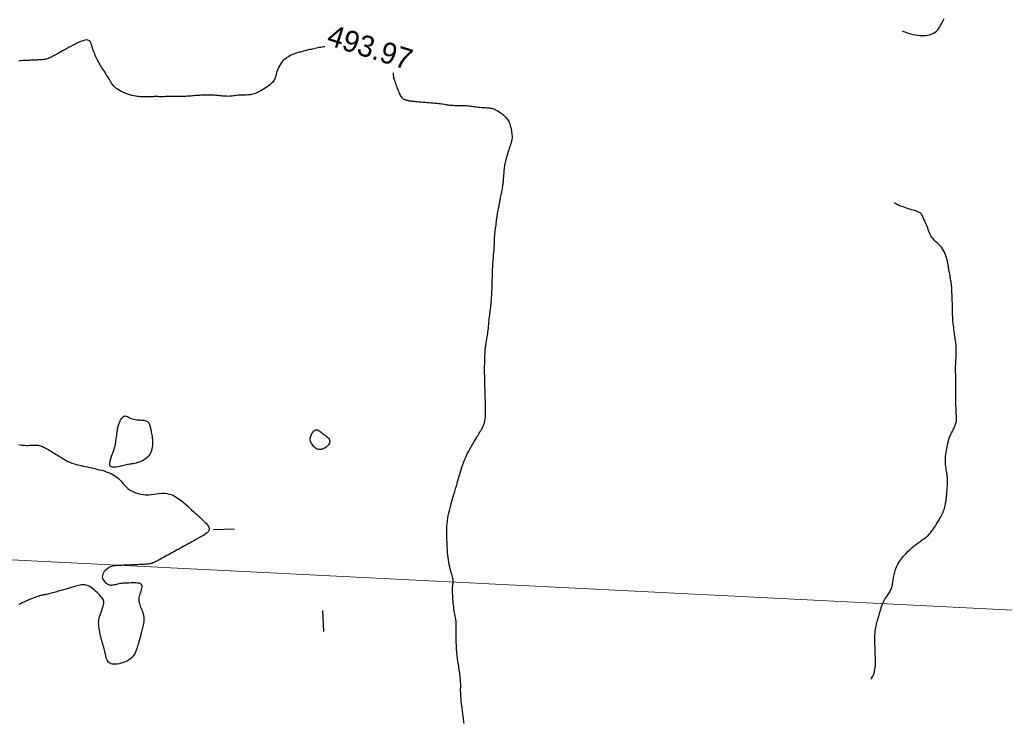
# Model space of a CAD drawing. Header units: millimetres. Extents: x 32690613 to 32693367, y 5343692 to 5344708.
# Tile 70 of 256: x 32692318 to 32692365, y 5343957 to 5343990. Entities that reach past the tile are written whole.
import ezdxf
from ezdxf.enums import TextEntityAlignment as Align

# ---------------------------------------------------------------- set-up
doc = ezdxf.new("R2010")
doc.units = ezdxf.units.MM
doc.header["$LTSCALE"] = 20
doc.layers.get('0').update_dxf_attribs({"lineweight": 18})
doc.layers.get('Defpoints').update_dxf_attribs({"color": 11, "lineweight": 18})
doc.layers.add('02-DGM_HL_494.00', color=122, linetype='Continuous')

# ---------------------------------------------------------------- blocks, each defined once
blk = doc.blocks.new('A$C78070446')
blk.add_line((4469459.192, 5342510.292), (4470208.776, 5342443.041))

msp = doc.modelspace()

# ---------------------------------------------------------------- linework, layer by layer
at = {"layer": '02-DGM_HL_494.00', "elevation": 494, "flags": 128}
for points in [[(32692359.867, 5343989.672), (32692359.881, 5343989.666), (32692359.917, 5343989.65), (32692359.975, 5343989.627), (32692360.05, 5343989.599), (32692360.139, 5343989.569), (32692360.24, 5343989.538), (32692360.349, 5343989.508), (32692360.464, 5343989.484), (32692360.581, 5343989.465), (32692360.698, 5343989.454), (32692360.815, 5343989.45), (32692360.928, 5343989.454), (32692361.038, 5343989.467), (32692361.141, 5343989.488), (32692361.237, 5343989.518), (32692361.324, 5343989.558), (32692361.401, 5343989.608), (32692361.467, 5343989.666), (32692361.526, 5343989.729), (32692361.578, 5343989.798), (32692361.623, 5343989.868), (32692361.664, 5343989.939), (32692361.702, 5343990.009), (32692361.738, 5343990.075), (32692361.772, 5343990.136), (32692361.806, 5343990.194), (32692361.838, 5343990.25)], [(32692332.58, 5343988.917), (32692332.525, 5343988.911), (32692332.456, 5343988.903), (32692332.388, 5343988.893), (32692332.322, 5343988.882), (32692332.257, 5343988.87), (32692332.193, 5343988.857), (32692332.129, 5343988.843), (32692332.067, 5343988.829), (32692332.004, 5343988.814), (32692331.942, 5343988.8), (32692331.881, 5343988.785), (32692331.819, 5343988.77), (32692331.758, 5343988.755), (32692331.698, 5343988.741), (32692331.639, 5343988.726), (32692331.582, 5343988.713), (32692331.527, 5343988.699), (32692331.474, 5343988.687), (32692331.424, 5343988.674), (32692331.375, 5343988.662), (32692331.327, 5343988.649), (32692331.278, 5343988.635), (32692331.229, 5343988.619), (32692331.177, 5343988.601), (32692331.122, 5343988.579), (32692331.063, 5343988.554), (32692330.999, 5343988.524), (32692330.931, 5343988.49), (32692330.862, 5343988.451), (32692330.792, 5343988.407), (32692330.723, 5343988.357), (32692330.656, 5343988.302), (32692330.593, 5343988.241), (32692330.535, 5343988.175), (32692330.484, 5343988.102), (32692330.439, 5343988.025), (32692330.399, 5343987.945), (32692330.365, 5343987.864), (32692330.335, 5343987.784), (32692330.309, 5343987.706), (32692330.287, 5343987.633), (32692330.267, 5343987.566), (32692330.25, 5343987.507), (32692330.233, 5343987.454), (32692330.216, 5343987.406), (32692330.197, 5343987.363), (32692330.174, 5343987.321), (32692330.147, 5343987.282), (32692330.114, 5343987.242), (32692330.073, 5343987.2), (32692330.023, 5343987.157), (32692329.967, 5343987.111), (32692329.904, 5343987.064), (32692329.837, 5343987.018), (32692329.767, 5343986.971), (32692329.696, 5343986.926), (32692329.625, 5343986.883), (32692329.557, 5343986.843), (32692329.491, 5343986.806), (32692329.429, 5343986.774), (32692329.368, 5343986.745), (32692329.309, 5343986.719), (32692329.251, 5343986.698), (32692329.192, 5343986.68), (32692329.133, 5343986.665), (32692329.072, 5343986.655), (32692329.008, 5343986.648), (32692328.943, 5343986.644), (32692328.877, 5343986.642), (32692328.811, 5343986.641), (32692328.744, 5343986.641), (32692328.679, 5343986.641), (32692328.615, 5343986.64), (32692328.553, 5343986.637), (32692328.494, 5343986.632), (32692328.436, 5343986.624), (32692328.38, 5343986.616), (32692328.325, 5343986.607), (32692328.269, 5343986.599), (32692328.212, 5343986.591), (32692328.154, 5343986.585), (32692328.093, 5343986.581), (32692328.029, 5343986.58), (32692327.962, 5343986.581), (32692327.894, 5343986.585), (32692327.824, 5343986.59), (32692327.754, 5343986.596), (32692327.684, 5343986.603), (32692327.615, 5343986.61), (32692327.547, 5343986.616), (32692327.482, 5343986.622), (32692327.418, 5343986.626), (32692327.356, 5343986.63), (32692327.294, 5343986.634), (32692327.233, 5343986.636), (32692327.172, 5343986.638), (32692327.111, 5343986.639), (32692327.049, 5343986.639), (32692326.986, 5343986.638), (32692326.922, 5343986.637), (32692326.857, 5343986.636), (32692326.792, 5343986.634), (32692326.726, 5343986.631), (32692326.66, 5343986.627), (32692326.595, 5343986.623), (32692326.53, 5343986.619), (32692326.465, 5343986.613), (32692326.402, 5343986.608), (32692326.338, 5343986.602), (32692326.275, 5343986.596), (32692326.212, 5343986.591), (32692326.15, 5343986.586), (32692326.087, 5343986.582), (32692326.025, 5343986.579), (32692325.962, 5343986.577), (32692325.9, 5343986.575), (32692325.837, 5343986.575), (32692325.774, 5343986.574), (32692325.711, 5343986.575), (32692325.647, 5343986.575), (32692325.583, 5343986.575), (32692325.519, 5343986.575), (32692325.454, 5343986.574), (32692325.389, 5343986.573), (32692325.324, 5343986.572), (32692325.258, 5343986.57), (32692325.194, 5343986.569), (32692325.129, 5343986.567), (32692325.065, 5343986.566), (32692325.002, 5343986.565), (32692324.94, 5343986.565), (32692324.879, 5343986.565), (32692324.819, 5343986.565), (32692324.76, 5343986.565), (32692324.701, 5343986.566), (32692324.643, 5343986.566), (32692324.586, 5343986.566), (32692324.529, 5343986.566), (32692324.473, 5343986.565), (32692324.416, 5343986.565), (32692324.36, 5343986.563), (32692324.303, 5343986.562), (32692324.246, 5343986.561), (32692324.187, 5343986.56), (32692324.127, 5343986.559), (32692324.066, 5343986.559), (32692324.002, 5343986.559), (32692323.936, 5343986.561), (32692323.868, 5343986.564), (32692323.796, 5343986.569), (32692323.721, 5343986.578), (32692323.642, 5343986.59), (32692323.559, 5343986.606), (32692323.472, 5343986.628), (32692323.38, 5343986.654), (32692323.285, 5343986.685), (32692323.19, 5343986.72), (32692323.096, 5343986.759), (32692323.005, 5343986.8), (32692322.919, 5343986.842), (32692322.84, 5343986.885), (32692322.77, 5343986.929), (32692322.711, 5343986.972), (32692322.662, 5343987.015), (32692322.619, 5343987.059), (32692322.582, 5343987.105), (32692322.549, 5343987.153), (32692322.517, 5343987.204), (32692322.485, 5343987.258), (32692322.45, 5343987.317), (32692322.412, 5343987.38), (32692322.37, 5343987.447), (32692322.326, 5343987.517), (32692322.281, 5343987.589), (32692322.234, 5343987.661), (32692322.188, 5343987.732), (32692322.143, 5343987.8), (32692322.101, 5343987.866), (32692322.06, 5343987.927), (32692322.023, 5343987.986), (32692321.987, 5343988.041), (32692321.954, 5343988.096), (32692321.922, 5343988.15), (32692321.891, 5343988.205), (32692321.861, 5343988.261), (32692321.831, 5343988.321), (32692321.802, 5343988.384), (32692321.773, 5343988.45), (32692321.745, 5343988.516), (32692321.718, 5343988.583), (32692321.693, 5343988.647), (32692321.67, 5343988.709), (32692321.649, 5343988.766), (32692321.631, 5343988.817), (32692321.616, 5343988.861), (32692321.604, 5343988.898), (32692321.594, 5343988.931), (32692321.584, 5343988.961), (32692321.576, 5343988.989), (32692321.567, 5343989.016), (32692321.558, 5343989.043), (32692321.547, 5343989.072), (32692321.534, 5343989.105), (32692321.518, 5343989.138), (32692321.497, 5343989.17), (32692321.47, 5343989.199), (32692321.436, 5343989.223), (32692321.392, 5343989.239), (32692321.339, 5343989.246), (32692321.274, 5343989.24), (32692321.197, 5343989.222), (32692321.11, 5343989.192), (32692321.013, 5343989.152), (32692320.911, 5343989.105), (32692320.805, 5343989.052), (32692320.697, 5343988.995), (32692320.59, 5343988.937), (32692320.486, 5343988.88), (32692320.387, 5343988.825), (32692320.292, 5343988.773), (32692320.203, 5343988.724), (32692320.119, 5343988.678), (32692320.04, 5343988.635), (32692319.966, 5343988.594), (32692319.897, 5343988.556), (32692319.833, 5343988.521), (32692319.774, 5343988.489), (32692319.719, 5343988.459), (32692319.668, 5343988.432), (32692319.619, 5343988.408), (32692319.57, 5343988.387), (32692319.522, 5343988.368), (32692319.474, 5343988.352), (32692319.423, 5343988.338), (32692319.37, 5343988.327), (32692319.315, 5343988.318), (32692319.258, 5343988.311), (32692319.199, 5343988.305), (32692319.138, 5343988.301), (32692319.077, 5343988.297), (32692319.015, 5343988.294), (32692318.952, 5343988.292), (32692318.89, 5343988.29), (32692318.827, 5343988.287), (32692318.765, 5343988.285), (32692318.703, 5343988.282), (32692318.64, 5343988.28), (32692318.578, 5343988.277), (32692318.515, 5343988.275), (32692318.453, 5343988.272), (32692318.39, 5343988.27), (32692318.328, 5343988.266), (32692318.266, 5343988.261), (32692318.203, 5343988.252), (32692318.141, 5343988.24)], [(32692339.158, 5343956.96), (32692339.15, 5343957.024), (32692339.142, 5343957.087), (32692339.134, 5343957.148), (32692339.127, 5343957.209), (32692339.119, 5343957.269), (32692339.112, 5343957.33), (32692339.104, 5343957.391), (32692339.097, 5343957.454), (32692339.089, 5343957.518), (32692339.081, 5343957.585), (32692339.072, 5343957.654), (32692339.064, 5343957.725), (32692339.055, 5343957.797), (32692339.046, 5343957.87), (32692339.038, 5343957.941), (32692339.03, 5343958.011), (32692339.023, 5343958.079), (32692339.017, 5343958.143), (32692339.012, 5343958.204), (32692339.008, 5343958.26), (32692339.004, 5343958.314), (32692339.002, 5343958.365), (32692339, 5343958.415), (32692338.999, 5343958.463), (32692338.998, 5343958.51), (32692338.998, 5343958.558), (32692338.999, 5343958.606), (32692339, 5343958.655), (32692339.001, 5343958.705), (32692339.001, 5343958.757), (32692339.001, 5343958.811), (32692339, 5343958.866), (32692338.998, 5343958.925), (32692338.995, 5343958.985), (32692338.99, 5343959.049), (32692338.983, 5343959.116), (32692338.975, 5343959.186), (32692338.965, 5343959.258), (32692338.955, 5343959.334), (32692338.944, 5343959.412), (32692338.932, 5343959.492), (32692338.919, 5343959.575), (32692338.907, 5343959.66), (32692338.894, 5343959.745), (32692338.881, 5343959.831), (32692338.868, 5343959.916), (32692338.857, 5343959.997), (32692338.846, 5343960.075), (32692338.836, 5343960.147), (32692338.828, 5343960.213), (32692338.821, 5343960.272), (32692338.815, 5343960.325), (32692338.811, 5343960.374), (32692338.807, 5343960.421), (32692338.805, 5343960.468), (32692338.802, 5343960.517), (32692338.8, 5343960.57), (32692338.798, 5343960.629), (32692338.795, 5343960.695), (32692338.792, 5343960.767), (32692338.789, 5343960.843), (32692338.787, 5343960.92), (32692338.785, 5343960.998), (32692338.783, 5343961.074), (32692338.781, 5343961.146), (32692338.781, 5343961.212), (32692338.781, 5343961.271), (32692338.782, 5343961.323), (32692338.783, 5343961.369), (32692338.785, 5343961.411), (32692338.787, 5343961.449), (32692338.788, 5343961.485), (32692338.79, 5343961.519), (32692338.791, 5343961.552), (32692338.792, 5343961.586), (32692338.792, 5343961.621), (32692338.791, 5343961.659), (32692338.788, 5343961.699), (32692338.785, 5343961.742), (32692338.779, 5343961.79), (32692338.773, 5343961.843), (32692338.764, 5343961.902), (32692338.753, 5343961.968), (32692338.74, 5343962.039), (32692338.727, 5343962.116), (32692338.712, 5343962.198), (32692338.698, 5343962.284), (32692338.684, 5343962.373), (32692338.671, 5343962.466), (32692338.658, 5343962.562), (32692338.648, 5343962.659), (32692338.639, 5343962.756), (32692338.632, 5343962.852), (32692338.627, 5343962.946), (32692338.623, 5343963.035), (32692338.62, 5343963.119), (32692338.618, 5343963.195), (32692338.617, 5343963.263), (32692338.617, 5343963.32), (32692338.618, 5343963.369), (32692338.619, 5343963.41), (32692338.622, 5343963.445), (32692338.625, 5343963.476), (32692338.628, 5343963.504), (32692338.632, 5343963.53), (32692338.636, 5343963.555), (32692338.64, 5343963.582), (32692338.644, 5343963.612), (32692338.647, 5343963.644), (32692338.647, 5343963.679), (32692338.646, 5343963.719), (32692338.641, 5343963.765), (32692338.633, 5343963.816), (32692338.621, 5343963.875), (32692338.603, 5343963.94), (32692338.582, 5343964.013), (32692338.558, 5343964.093), (32692338.533, 5343964.179), (32692338.506, 5343964.27), (32692338.481, 5343964.368), (32692338.456, 5343964.47), (32692338.435, 5343964.576), (32692338.417, 5343964.687), (32692338.402, 5343964.801), (32692338.39, 5343964.918), (32692338.38, 5343965.038), (32692338.373, 5343965.16), (32692338.366, 5343965.283), (32692338.361, 5343965.407), (32692338.356, 5343965.532), (32692338.351, 5343965.657), (32692338.347, 5343965.782), (32692338.344, 5343965.907), (32692338.343, 5343966.032), (32692338.345, 5343966.157), (32692338.35, 5343966.282), (32692338.359, 5343966.408), (32692338.372, 5343966.534), (32692338.391, 5343966.659), (32692338.413, 5343966.784), (32692338.439, 5343966.907), (32692338.468, 5343967.027), (32692338.497, 5343967.144), (32692338.528, 5343967.255), (32692338.558, 5343967.361), (32692338.586, 5343967.459), (32692338.613, 5343967.55), (32692338.637, 5343967.635), (32692338.66, 5343967.713), (32692338.681, 5343967.786), (32692338.701, 5343967.856), (32692338.721, 5343967.922), (32692338.739, 5343967.986), (32692338.758, 5343968.05), (32692338.776, 5343968.113), (32692338.795, 5343968.178), (32692338.814, 5343968.244), (32692338.834, 5343968.313), (32692338.856, 5343968.387), (32692338.878, 5343968.465), (32692338.903, 5343968.549), (32692338.929, 5343968.64), (32692338.958, 5343968.739), (32692338.99, 5343968.845), (32692339.024, 5343968.956), (32692339.062, 5343969.073), (32692339.103, 5343969.194), (32692339.149, 5343969.317), (32692339.199, 5343969.443), (32692339.254, 5343969.57), (32692339.314, 5343969.697), (32692339.378, 5343969.823), (32692339.443, 5343969.946), (32692339.509, 5343970.064), (32692339.573, 5343970.176), (32692339.635, 5343970.279), (32692339.692, 5343970.374), (32692339.742, 5343970.457), (32692339.786, 5343970.527), (32692339.822, 5343970.587), (32692339.853, 5343970.638), (32692339.88, 5343970.681), (32692339.902, 5343970.719), (32692339.923, 5343970.752), (32692339.943, 5343970.784), (32692339.962, 5343970.816), (32692339.982, 5343970.848), (32692340.002, 5343970.883), (32692340.023, 5343970.92), (32692340.044, 5343970.958), (32692340.064, 5343971), (32692340.083, 5343971.043), (32692340.101, 5343971.089), (32692340.117, 5343971.139), (32692340.131, 5343971.191), (32692340.143, 5343971.246), (32692340.153, 5343971.306), (32692340.161, 5343971.37), (32692340.167, 5343971.439), (32692340.172, 5343971.513), (32692340.175, 5343971.593), (32692340.177, 5343971.679), (32692340.177, 5343971.772), (32692340.176, 5343971.868), (32692340.174, 5343971.966), (32692340.172, 5343972.063), (32692340.169, 5343972.157), (32692340.166, 5343972.245), (32692340.163, 5343972.325), (32692340.161, 5343972.394), (32692340.159, 5343972.45), (32692340.157, 5343972.494), (32692340.155, 5343972.528), (32692340.155, 5343972.554), (32692340.154, 5343972.574), (32692340.153, 5343972.588), (32692340.153, 5343972.599), (32692340.153, 5343972.609), (32692340.153, 5343972.618), (32692340.153, 5343972.63), (32692340.153, 5343972.644), (32692340.153, 5343972.664), (32692340.152, 5343972.69), (32692340.151, 5343972.725), (32692340.15, 5343972.77), (32692340.148, 5343972.826), (32692340.146, 5343972.894), (32692340.143, 5343972.975), (32692340.14, 5343973.064), (32692340.137, 5343973.162), (32692340.135, 5343973.266), (32692340.133, 5343973.374), (32692340.131, 5343973.485), (32692340.13, 5343973.597), (32692340.13, 5343973.707), (32692340.132, 5343973.816), (32692340.133, 5343973.92), (32692340.136, 5343974.02), (32692340.139, 5343974.114), (32692340.141, 5343974.201), (32692340.144, 5343974.279), (32692340.147, 5343974.347), (32692340.149, 5343974.404), (32692340.151, 5343974.452), (32692340.152, 5343974.491), (32692340.154, 5343974.524), (32692340.155, 5343974.551), (32692340.156, 5343974.575), (32692340.158, 5343974.596), (32692340.159, 5343974.616), (32692340.161, 5343974.637), (32692340.163, 5343974.66), (32692340.166, 5343974.685), (32692340.17, 5343974.715), (32692340.175, 5343974.75), (32692340.181, 5343974.792), (32692340.189, 5343974.841), (32692340.198, 5343974.899), (32692340.209, 5343974.967), (32692340.222, 5343975.042), (32692340.235, 5343975.124), (32692340.249, 5343975.209), (32692340.263, 5343975.295), (32692340.276, 5343975.381), (32692340.288, 5343975.465), (32692340.299, 5343975.543), (32692340.308, 5343975.616), (32692340.315, 5343975.683), (32692340.321, 5343975.745), (32692340.326, 5343975.805), (32692340.331, 5343975.863), (32692340.335, 5343975.921), (32692340.34, 5343975.98), (32692340.346, 5343976.041), (32692340.353, 5343976.105), (32692340.361, 5343976.173), (32692340.37, 5343976.243), (32692340.38, 5343976.316), (32692340.389, 5343976.389), (32692340.399, 5343976.464), (32692340.408, 5343976.539), (32692340.417, 5343976.614), (32692340.426, 5343976.688), (32692340.434, 5343976.761), (32692340.441, 5343976.833), (32692340.447, 5343976.904), (32692340.453, 5343976.974), (32692340.458, 5343977.041), (32692340.463, 5343977.107), (32692340.467, 5343977.171), (32692340.471, 5343977.233), (32692340.474, 5343977.293), (32692340.476, 5343977.352), (32692340.479, 5343977.411), (32692340.481, 5343977.471), (32692340.483, 5343977.532), (32692340.484, 5343977.595), (32692340.486, 5343977.66), (32692340.488, 5343977.729), (32692340.49, 5343977.8), (32692340.492, 5343977.872), (32692340.494, 5343977.945), (32692340.496, 5343978.017), (32692340.498, 5343978.088), (32692340.5, 5343978.156), (32692340.502, 5343978.221), (32692340.503, 5343978.281), (32692340.505, 5343978.339), (32692340.507, 5343978.395), (32692340.509, 5343978.45), (32692340.512, 5343978.507), (32692340.515, 5343978.565), (32692340.519, 5343978.628), (32692340.523, 5343978.695), (32692340.529, 5343978.769), (32692340.535, 5343978.847), (32692340.542, 5343978.928), (32692340.549, 5343979.01), (32692340.556, 5343979.091), (32692340.563, 5343979.169), (32692340.569, 5343979.242), (32692340.574, 5343979.309), (32692340.579, 5343979.367), (32692340.583, 5343979.419), (32692340.585, 5343979.464), (32692340.587, 5343979.503), (32692340.589, 5343979.538), (32692340.59, 5343979.57), (32692340.59, 5343979.599), (32692340.59, 5343979.627), (32692340.59, 5343979.655), (32692340.59, 5343979.684), (32692340.59, 5343979.715), (32692340.591, 5343979.749), (32692340.592, 5343979.787), (32692340.594, 5343979.831), (32692340.598, 5343979.882), (32692340.603, 5343979.94), (32692340.609, 5343980.007), (32692340.617, 5343980.082), (32692340.626, 5343980.162), (32692340.636, 5343980.245), (32692340.646, 5343980.332), (32692340.657, 5343980.418), (32692340.668, 5343980.504), (32692340.679, 5343980.587), (32692340.689, 5343980.665), (32692340.698, 5343980.74), (32692340.707, 5343980.811), (32692340.716, 5343980.878), (32692340.725, 5343980.942), (32692340.735, 5343981.003), (32692340.744, 5343981.062), (32692340.754, 5343981.119), (32692340.764, 5343981.174), (32692340.774, 5343981.227), (32692340.785, 5343981.278), (32692340.795, 5343981.326), (32692340.805, 5343981.371), (32692340.814, 5343981.412), (32692340.823, 5343981.45), (32692340.83, 5343981.483), (32692340.836, 5343981.513), (32692340.841, 5343981.54), (32692340.845, 5343981.566), (32692340.85, 5343981.593), (32692340.855, 5343981.622), (32692340.861, 5343981.655), (32692340.868, 5343981.694), (32692340.877, 5343981.741), (32692340.888, 5343981.797), (32692340.9, 5343981.859), (32692340.914, 5343981.927), (32692340.928, 5343981.999), (32692340.942, 5343982.072), (32692340.956, 5343982.145), (32692340.969, 5343982.215), (32692340.98, 5343982.281), (32692340.99, 5343982.341), (32692340.998, 5343982.396), (32692341.004, 5343982.447), (32692341.01, 5343982.497), (32692341.015, 5343982.545), (32692341.019, 5343982.594), (32692341.023, 5343982.645), (32692341.026, 5343982.7), (32692341.031, 5343982.758), (32692341.035, 5343982.821), (32692341.04, 5343982.886), (32692341.046, 5343982.953), (32692341.052, 5343983.02), (32692341.058, 5343983.088), (32692341.065, 5343983.154), (32692341.073, 5343983.218), (32692341.081, 5343983.28), (32692341.09, 5343983.339), (32692341.101, 5343983.398), (32692341.113, 5343983.458), (32692341.127, 5343983.519), (32692341.142, 5343983.582), (32692341.16, 5343983.65), (32692341.181, 5343983.723), (32692341.204, 5343983.802), (32692341.23, 5343983.885), (32692341.257, 5343983.97), (32692341.284, 5343984.056), (32692341.311, 5343984.141), (32692341.337, 5343984.222), (32692341.361, 5343984.297), (32692341.382, 5343984.365), (32692341.401, 5343984.424), (32692341.415, 5343984.475), (32692341.427, 5343984.522), (32692341.435, 5343984.566), (32692341.44, 5343984.609), (32692341.442, 5343984.654), (32692341.441, 5343984.703), (32692341.437, 5343984.759), (32692341.43, 5343984.822), (32692341.421, 5343984.891), (32692341.408, 5343984.965), (32692341.394, 5343985.042), (32692341.376, 5343985.118), (32692341.357, 5343985.193), (32692341.335, 5343985.264), (32692341.311, 5343985.329), (32692341.286, 5343985.387), (32692341.258, 5343985.438), (32692341.227, 5343985.484), (32692341.194, 5343985.526), (32692341.158, 5343985.565), (32692341.119, 5343985.602), (32692341.076, 5343985.639), (32692341.03, 5343985.677), (32692340.979, 5343985.717), (32692340.926, 5343985.757), (32692340.87, 5343985.798), (32692340.812, 5343985.838), (32692340.753, 5343985.876), (32692340.693, 5343985.911), (32692340.634, 5343985.942), (32692340.576, 5343985.968), (32692340.52, 5343985.988), (32692340.465, 5343986.002), (32692340.41, 5343986.013), (32692340.355, 5343986.02), (32692340.3, 5343986.024), (32692340.243, 5343986.027), (32692340.185, 5343986.03), (32692340.123, 5343986.033), (32692340.059, 5343986.038), (32692339.993, 5343986.044), (32692339.924, 5343986.05), (32692339.855, 5343986.058), (32692339.785, 5343986.066), (32692339.716, 5343986.074), (32692339.649, 5343986.083), (32692339.583, 5343986.091), (32692339.519, 5343986.099), (32692339.458, 5343986.107), (32692339.398, 5343986.114), (32692339.339, 5343986.12), (32692339.28, 5343986.125), (32692339.221, 5343986.13), (32692339.161, 5343986.134), (32692339.1, 5343986.136), (32692339.036, 5343986.138), (32692338.971, 5343986.139), (32692338.905, 5343986.139), (32692338.839, 5343986.139), (32692338.774, 5343986.139), (32692338.711, 5343986.14), (32692338.649, 5343986.141), (32692338.591, 5343986.144), (32692338.536, 5343986.149), (32692338.483, 5343986.155), (32692338.432, 5343986.162), (32692338.381, 5343986.17), (32692338.33, 5343986.178), (32692338.276, 5343986.187), (32692338.22, 5343986.196), (32692338.16, 5343986.205), (32692338.094, 5343986.213), (32692338.024, 5343986.222), (32692337.949, 5343986.23), (32692337.869, 5343986.238), (32692337.786, 5343986.245), (32692337.699, 5343986.253), (32692337.608, 5343986.261), (32692337.514, 5343986.269), (32692337.417, 5343986.277), (32692337.319, 5343986.286), (32692337.221, 5343986.294), (32692337.126, 5343986.302), (32692337.035, 5343986.311), (32692336.95, 5343986.318), (32692336.873, 5343986.325), (32692336.804, 5343986.332), (32692336.747, 5343986.338), (32692336.7, 5343986.343), (32692336.661, 5343986.348), (32692336.629, 5343986.352), (32692336.604, 5343986.356), (32692336.583, 5343986.359), (32692336.566, 5343986.363), (32692336.551, 5343986.366), (32692336.537, 5343986.369), (32692336.524, 5343986.372), (32692336.51, 5343986.376), (32692336.497, 5343986.379), (32692336.482, 5343986.383), (32692336.466, 5343986.388), (32692336.448, 5343986.393), (32692336.429, 5343986.399), (32692336.406, 5343986.405), (32692336.382, 5343986.413), (32692336.355, 5343986.424), (32692336.328, 5343986.437), (32692336.3, 5343986.454), (32692336.271, 5343986.475), (32692336.243, 5343986.502), (32692336.215, 5343986.534), (32692336.188, 5343986.573), (32692336.162, 5343986.617), (32692336.137, 5343986.666), (32692336.112, 5343986.719), (32692336.088, 5343986.776), (32692336.064, 5343986.835), (32692336.041, 5343986.896), (32692336.018, 5343986.957), (32692335.994, 5343987.019), (32692335.971, 5343987.08), (32692335.949, 5343987.141), (32692335.928, 5343987.2), (32692335.908, 5343987.259), (32692335.89, 5343987.316), (32692335.874, 5343987.371), (32692335.86, 5343987.424), (32692335.849, 5343987.474), (32692335.84, 5343987.523), (32692335.834, 5343987.572), (32692335.828, 5343987.62), (32692335.824, 5343987.671), (32692335.823, 5343987.69)], [(32692358.366, 5343959.05), (32692358.372, 5343959.057), (32692358.386, 5343959.075), (32692358.408, 5343959.105), (32692358.435, 5343959.147), (32692358.465, 5343959.199), (32692358.494, 5343959.262), (32692358.522, 5343959.335), (32692358.545, 5343959.418), (32692358.563, 5343959.51), (32692358.575, 5343959.61), (32692358.582, 5343959.717), (32692358.586, 5343959.83), (32692358.586, 5343959.948), (32692358.583, 5343960.069), (32692358.58, 5343960.193), (32692358.575, 5343960.318), (32692358.57, 5343960.442), (32692358.566, 5343960.566), (32692358.562, 5343960.688), (32692358.559, 5343960.807), (32692358.558, 5343960.923), (32692358.559, 5343961.034), (32692358.562, 5343961.139), (32692358.568, 5343961.238), (32692358.576, 5343961.33), (32692358.587, 5343961.414), (32692358.6, 5343961.492), (32692358.614, 5343961.563), (32692358.629, 5343961.628), (32692358.644, 5343961.687), (32692358.659, 5343961.74), (32692358.673, 5343961.788), (32692358.685, 5343961.831), (32692358.696, 5343961.87), (32692358.707, 5343961.905), (32692358.716, 5343961.937), (32692358.725, 5343961.967), (32692358.733, 5343961.996), (32692358.741, 5343962.025), (32692358.75, 5343962.053), (32692358.758, 5343962.083), (32692358.767, 5343962.113), (32692358.776, 5343962.142), (32692358.784, 5343962.171), (32692358.792, 5343962.199), (32692358.799, 5343962.224), (32692358.806, 5343962.247), (32692358.812, 5343962.267), (32692358.816, 5343962.283), (32692358.82, 5343962.297), (32692358.824, 5343962.31), (32692358.828, 5343962.323), (32692358.833, 5343962.339), (32692358.838, 5343962.357), (32692358.845, 5343962.38), (32692358.853, 5343962.41), (32692358.864, 5343962.446), (32692358.877, 5343962.49), (32692358.894, 5343962.539), (32692358.913, 5343962.592), (32692358.936, 5343962.65), (32692358.964, 5343962.711), (32692358.996, 5343962.774), (32692359.032, 5343962.837), (32692359.074, 5343962.902), (32692359.119, 5343962.967), (32692359.166, 5343963.035), (32692359.213, 5343963.105), (32692359.259, 5343963.179), (32692359.301, 5343963.258), (32692359.339, 5343963.343), (32692359.37, 5343963.434), (32692359.394, 5343963.533), (32692359.413, 5343963.638), (32692359.43, 5343963.749), (32692359.447, 5343963.865), (32692359.469, 5343963.985), (32692359.497, 5343964.108), (32692359.534, 5343964.233), (32692359.584, 5343964.36), (32692359.649, 5343964.487), (32692359.727, 5343964.614), (32692359.816, 5343964.739), (32692359.912, 5343964.859), (32692360.014, 5343964.975), (32692360.119, 5343965.085), (32692360.224, 5343965.186), (32692360.327, 5343965.279), (32692360.425, 5343965.361), (32692360.519, 5343965.434), (32692360.608, 5343965.499), (32692360.691, 5343965.559), (32692360.77, 5343965.613), (32692360.843, 5343965.664), (32692360.912, 5343965.714), (32692360.975, 5343965.763), (32692361.033, 5343965.812), (32692361.086, 5343965.863), (32692361.135, 5343965.913), (32692361.179, 5343965.963), (32692361.22, 5343966.013), (32692361.257, 5343966.061), (32692361.29, 5343966.107), (32692361.321, 5343966.151), (32692361.35, 5343966.193), (32692361.376, 5343966.233), (32692361.402, 5343966.272), (32692361.426, 5343966.31), (32692361.451, 5343966.349), (32692361.476, 5343966.39), (32692361.503, 5343966.433), (32692361.531, 5343966.479), (32692361.561, 5343966.529), (32692361.594, 5343966.583), (32692361.627, 5343966.639), (32692361.66, 5343966.698), (32692361.694, 5343966.759), (32692361.726, 5343966.821), (32692361.756, 5343966.884), (32692361.784, 5343966.948), (32692361.808, 5343967.011), (32692361.83, 5343967.074), (32692361.849, 5343967.137), (32692361.865, 5343967.198), (32692361.879, 5343967.258), (32692361.891, 5343967.316), (32692361.902, 5343967.372), (32692361.911, 5343967.425), (32692361.919, 5343967.477), (32692361.926, 5343967.526), (32692361.932, 5343967.575), (32692361.937, 5343967.625), (32692361.942, 5343967.675), (32692361.947, 5343967.728), (32692361.952, 5343967.784), (32692361.957, 5343967.844), (32692361.963, 5343967.909), (32692361.968, 5343967.978), (32692361.974, 5343968.05), (32692361.979, 5343968.122), (32692361.984, 5343968.194), (32692361.988, 5343968.264), (32692361.991, 5343968.331), (32692361.992, 5343968.394), (32692361.992, 5343968.45), (32692361.99, 5343968.503), (32692361.987, 5343968.552), (32692361.983, 5343968.601), (32692361.977, 5343968.649), (32692361.969, 5343968.7), (32692361.961, 5343968.754), (32692361.951, 5343968.813), (32692361.94, 5343968.878), (32692361.929, 5343968.95), (32692361.919, 5343969.027), (32692361.909, 5343969.109), (32692361.901, 5343969.195), (32692361.895, 5343969.285), (32692361.893, 5343969.378), (32692361.894, 5343969.474), (32692361.9, 5343969.572), (32692361.91, 5343969.67), (32692361.922, 5343969.767), (32692361.937, 5343969.861), (32692361.953, 5343969.952), (32692361.97, 5343970.036), (32692361.987, 5343970.113), (32692362.002, 5343970.181), (32692362.016, 5343970.239), (32692362.028, 5343970.288), (32692362.039, 5343970.328), (32692362.048, 5343970.362), (32692362.056, 5343970.389), (32692362.063, 5343970.412), (32692362.069, 5343970.431), (32692362.075, 5343970.447), (32692362.079, 5343970.462), (32692362.084, 5343970.475), (32692362.088, 5343970.488), (32692362.092, 5343970.5), (32692362.096, 5343970.512), (32692362.1, 5343970.524), (32692362.105, 5343970.536), (32692362.11, 5343970.548), (32692362.116, 5343970.561), (32692362.124, 5343970.576), (32692362.132, 5343970.593), (32692362.143, 5343970.612), (32692362.155, 5343970.635), (32692362.169, 5343970.663), (32692362.186, 5343970.695), (32692362.206, 5343970.732), (32692362.228, 5343970.776), (32692362.253, 5343970.825), (32692362.278, 5343970.877), (32692362.304, 5343970.932), (32692362.329, 5343970.988), (32692362.352, 5343971.044), (32692362.373, 5343971.099), (32692362.39, 5343971.151), (32692362.402, 5343971.2), (32692362.411, 5343971.245), (32692362.416, 5343971.288), (32692362.418, 5343971.328), (32692362.418, 5343971.366), (32692362.417, 5343971.403), (32692362.415, 5343971.438), (32692362.412, 5343971.473), (32692362.41, 5343971.507), (32692362.407, 5343971.542), (32692362.405, 5343971.579), (32692362.404, 5343971.618), (32692362.402, 5343971.661), (32692362.4, 5343971.708), (32692362.398, 5343971.761), (32692362.395, 5343971.82), (32692362.393, 5343971.886), (32692362.39, 5343971.958), (32692362.387, 5343972.036), (32692362.385, 5343972.117), (32692362.382, 5343972.203), (32692362.38, 5343972.29), (32692362.379, 5343972.379), (32692362.378, 5343972.468), (32692362.377, 5343972.556), (32692362.378, 5343972.643), (32692362.378, 5343972.728), (32692362.38, 5343972.811), (32692362.381, 5343972.89), (32692362.382, 5343972.965), (32692362.383, 5343973.036), (32692362.383, 5343973.101), (32692362.384, 5343973.161), (32692362.383, 5343973.215), (32692362.383, 5343973.266), (32692362.382, 5343973.312), (32692362.381, 5343973.356), (32692362.379, 5343973.397), (32692362.378, 5343973.437), (32692362.376, 5343973.476), (32692362.375, 5343973.515), (32692362.374, 5343973.555), (32692362.372, 5343973.596), (32692362.372, 5343973.64), (32692362.371, 5343973.687), (32692362.372, 5343973.737), (32692362.373, 5343973.791), (32692362.375, 5343973.851), (32692362.377, 5343973.917), (32692362.381, 5343973.987), (32692362.385, 5343974.06), (32692362.389, 5343974.135), (32692362.393, 5343974.211), (32692362.397, 5343974.286), (32692362.4, 5343974.358), (32692362.403, 5343974.428), (32692362.405, 5343974.493), (32692362.405, 5343974.555), (32692362.405, 5343974.614), (32692362.403, 5343974.671), (32692362.4, 5343974.727), (32692362.396, 5343974.784), (32692362.391, 5343974.843), (32692362.384, 5343974.903), (32692362.377, 5343974.967), (32692362.368, 5343975.034), (32692362.358, 5343975.105), (32692362.347, 5343975.178), (32692362.336, 5343975.254), (32692362.325, 5343975.332), (32692362.314, 5343975.412), (32692362.303, 5343975.495), (32692362.292, 5343975.579), (32692362.282, 5343975.665), (32692362.272, 5343975.75), (32692362.263, 5343975.833), (32692362.255, 5343975.914), (32692362.248, 5343975.99), (32692362.243, 5343976.062), (32692362.238, 5343976.128), (32692362.234, 5343976.187), (32692362.232, 5343976.241), (32692362.23, 5343976.291), (32692362.229, 5343976.339), (32692362.229, 5343976.387), (32692362.228, 5343976.436), (32692362.227, 5343976.489), (32692362.226, 5343976.547), (32692362.225, 5343976.612), (32692362.223, 5343976.681), (32692362.221, 5343976.755), (32692362.218, 5343976.83), (32692362.215, 5343976.905), (32692362.213, 5343976.979), (32692362.21, 5343977.05), (32692362.207, 5343977.115), (32692362.205, 5343977.174), (32692362.203, 5343977.228), (32692362.201, 5343977.276), (32692362.199, 5343977.32), (32692362.198, 5343977.361), (32692362.196, 5343977.399), (32692362.195, 5343977.436), (32692362.194, 5343977.472), (32692362.192, 5343977.508), (32692362.19, 5343977.544), (32692362.188, 5343977.583), (32692362.185, 5343977.623), (32692362.181, 5343977.668), (32692362.176, 5343977.716), (32692362.169, 5343977.769), (32692362.16, 5343977.828), (32692362.149, 5343977.893), (32692362.136, 5343977.963), (32692362.123, 5343978.036), (32692362.109, 5343978.109), (32692362.095, 5343978.182), (32692362.082, 5343978.252), (32692362.069, 5343978.317), (32692362.059, 5343978.376), (32692362.05, 5343978.427), (32692362.043, 5343978.472), (32692362.037, 5343978.513), (32692362.031, 5343978.552), (32692362.025, 5343978.593), (32692362.017, 5343978.636), (32692362.008, 5343978.686), (32692361.997, 5343978.743), (32692361.982, 5343978.81), (32692361.965, 5343978.885), (32692361.943, 5343978.966), (32692361.917, 5343979.051), (32692361.886, 5343979.137), (32692361.85, 5343979.223), (32692361.808, 5343979.306), (32692361.761, 5343979.384), (32692361.707, 5343979.456), (32692361.648, 5343979.522), (32692361.586, 5343979.584), (32692361.523, 5343979.643), (32692361.46, 5343979.699), (32692361.399, 5343979.756), (32692361.341, 5343979.813), (32692361.288, 5343979.872), (32692361.242, 5343979.934), (32692361.203, 5343979.998), (32692361.168, 5343980.063), (32692361.139, 5343980.128), (32692361.114, 5343980.191), (32692361.092, 5343980.251), (32692361.073, 5343980.307), (32692361.055, 5343980.357), (32692361.04, 5343980.402), (32692361.025, 5343980.441), (32692361.01, 5343980.476), (32692360.996, 5343980.509), (32692360.982, 5343980.541), (32692360.968, 5343980.574), (32692360.952, 5343980.609), (32692360.936, 5343980.647), (32692360.918, 5343980.691), (32692360.898, 5343980.738), (32692360.877, 5343980.787), (32692360.855, 5343980.837), (32692360.832, 5343980.887), (32692360.807, 5343980.934), (32692360.781, 5343980.977), (32692360.754, 5343981.016), (32692360.726, 5343981.048), (32692360.696, 5343981.075), (32692360.664, 5343981.097), (32692360.627, 5343981.117), (32692360.586, 5343981.134), (32692360.54, 5343981.15), (32692360.488, 5343981.166), (32692360.428, 5343981.184), (32692360.361, 5343981.203), (32692360.288, 5343981.225), (32692360.21, 5343981.248), (32692360.13, 5343981.273), (32692360.048, 5343981.299), (32692359.967, 5343981.327), (32692359.888, 5343981.355), (32692359.813, 5343981.384), (32692359.743, 5343981.413), (32692359.679, 5343981.442), (32692359.623, 5343981.469), (32692359.575, 5343981.494), (32692359.537, 5343981.514), (32692359.508, 5343981.531), (32692359.49, 5343981.541), (32692359.483, 5343981.545)], [(32692318.14, 5343970.143), (32692318.205, 5343970.127), (32692318.275, 5343970.115), (32692318.346, 5343970.107), (32692318.42, 5343970.102), (32692318.494, 5343970.099), (32692318.568, 5343970.099), (32692318.64, 5343970.1), (32692318.709, 5343970.102), (32692318.773, 5343970.104), (32692318.833, 5343970.107), (32692318.889, 5343970.108), (32692318.942, 5343970.108), (32692318.992, 5343970.106), (32692319.042, 5343970.101), (32692319.091, 5343970.093), (32692319.14, 5343970.082), (32692319.192, 5343970.065), (32692319.246, 5343970.044), (32692319.303, 5343970.018), (32692319.362, 5343969.989), (32692319.422, 5343969.956), (32692319.484, 5343969.921), (32692319.547, 5343969.884), (32692319.611, 5343969.845), (32692319.675, 5343969.806), (32692319.739, 5343969.767), (32692319.803, 5343969.728), (32692319.866, 5343969.689), (32692319.929, 5343969.651), (32692319.991, 5343969.613), (32692320.052, 5343969.575), (32692320.112, 5343969.539), (32692320.17, 5343969.503), (32692320.227, 5343969.468), (32692320.283, 5343969.435), (32692320.339, 5343969.402), (32692320.394, 5343969.371), (32692320.451, 5343969.341), (32692320.508, 5343969.313), (32692320.568, 5343969.287), (32692320.63, 5343969.262), (32692320.695, 5343969.24), (32692320.764, 5343969.219), (32692320.836, 5343969.199), (32692320.913, 5343969.179), (32692320.994, 5343969.16), (32692321.08, 5343969.141), (32692321.172, 5343969.122), (32692321.27, 5343969.101), (32692321.374, 5343969.079), (32692321.483, 5343969.056), (32692321.595, 5343969.032), (32692321.709, 5343969.006), (32692321.824, 5343968.979), (32692321.937, 5343968.95), (32692322.049, 5343968.92), (32692322.157, 5343968.888), (32692322.26, 5343968.855), (32692322.358, 5343968.82), (32692322.45, 5343968.782), (32692322.538, 5343968.742), (32692322.62, 5343968.698), (32692322.698, 5343968.65), (32692322.77, 5343968.597), (32692322.838, 5343968.54), (32692322.9, 5343968.477), (32692322.96, 5343968.411), (32692323.018, 5343968.342), (32692323.077, 5343968.271), (32692323.139, 5343968.201), (32692323.205, 5343968.132), (32692323.278, 5343968.066), (32692323.359, 5343968.004), (32692323.45, 5343967.948), (32692323.549, 5343967.898), (32692323.656, 5343967.854), (32692323.769, 5343967.819), (32692323.887, 5343967.791), (32692324.009, 5343967.771), (32692324.133, 5343967.761), (32692324.258, 5343967.761), (32692324.383, 5343967.771), (32692324.507, 5343967.787), (32692324.632, 5343967.805), (32692324.756, 5343967.822), (32692324.881, 5343967.834), (32692325.006, 5343967.837), (32692325.131, 5343967.827), (32692325.257, 5343967.8), (32692325.384, 5343967.754), (32692325.51, 5343967.69), (32692325.635, 5343967.612), (32692325.758, 5343967.524), (32692325.877, 5343967.43), (32692325.991, 5343967.332), (32692326.099, 5343967.235), (32692326.2, 5343967.142), (32692326.294, 5343967.056), (32692326.38, 5343966.976), (32692326.46, 5343966.902), (32692326.536, 5343966.832), (32692326.607, 5343966.766), (32692326.675, 5343966.703), (32692326.741, 5343966.642), (32692326.806, 5343966.582), (32692326.87, 5343966.522), (32692326.933, 5343966.462), (32692326.99, 5343966.403), (32692327.041, 5343966.345), (32692327.083, 5343966.287), (32692327.113, 5343966.23), (32692327.129, 5343966.175), (32692327.13, 5343966.122), (32692327.113, 5343966.071), (32692327.08, 5343966.021), (32692327.035, 5343965.974), (32692326.981, 5343965.929), (32692326.92, 5343965.886), (32692326.855, 5343965.846), (32692326.79, 5343965.808), (32692326.726, 5343965.773), (32692326.668, 5343965.74), (32692326.613, 5343965.711), (32692326.563, 5343965.683), (32692326.515, 5343965.657), (32692326.471, 5343965.632), (32692326.428, 5343965.609), (32692326.386, 5343965.586), (32692326.345, 5343965.563), (32692326.304, 5343965.541), (32692326.263, 5343965.518), (32692326.22, 5343965.494), (32692326.175, 5343965.47), (32692326.128, 5343965.444), (32692326.078, 5343965.416), (32692326.023, 5343965.386), (32692325.964, 5343965.354), (32692325.901, 5343965.319), (32692325.833, 5343965.281), (32692325.761, 5343965.242), (32692325.685, 5343965.2), (32692325.608, 5343965.158), (32692325.528, 5343965.114), (32692325.447, 5343965.069), (32692325.366, 5343965.025), (32692325.284, 5343964.98), (32692325.203, 5343964.935), (32692325.124, 5343964.892), (32692325.046, 5343964.849), (32692324.971, 5343964.807), (32692324.899, 5343964.768), (32692324.831, 5343964.73), (32692324.767, 5343964.695), (32692324.708, 5343964.663), (32692324.653, 5343964.634), (32692324.602, 5343964.607), (32692324.552, 5343964.583), (32692324.504, 5343964.561), (32692324.456, 5343964.543), (32692324.408, 5343964.526), (32692324.357, 5343964.513), (32692324.304, 5343964.501), (32692324.249, 5343964.492), (32692324.192, 5343964.485), (32692324.133, 5343964.48), (32692324.072, 5343964.475), (32692324.011, 5343964.472), (32692323.949, 5343964.469), (32692323.886, 5343964.466), (32692323.824, 5343964.464), (32692323.761, 5343964.462), (32692323.699, 5343964.459), (32692323.637, 5343964.457), (32692323.574, 5343964.454), (32692323.512, 5343964.452), (32692323.449, 5343964.449), (32692323.387, 5343964.447), (32692323.324, 5343964.444), (32692323.262, 5343964.442), (32692323.199, 5343964.44), (32692323.137, 5343964.437), (32692323.074, 5343964.435), (32692323.012, 5343964.432), (32692322.95, 5343964.43), (32692322.887, 5343964.427), (32692322.825, 5343964.425), (32692322.762, 5343964.421), (32692322.7, 5343964.416), (32692322.638, 5343964.407), (32692322.576, 5343964.395), (32692322.514, 5343964.378), (32692322.452, 5343964.355), (32692322.391, 5343964.325), (32692322.33, 5343964.287), (32692322.271, 5343964.243), (32692322.217, 5343964.193), (32692322.169, 5343964.139), (32692322.128, 5343964.081), (32692322.098, 5343964.02), (32692322.079, 5343963.958), (32692322.074, 5343963.895), (32692322.084, 5343963.833), (32692322.107, 5343963.773), (32692322.141, 5343963.716), (32692322.184, 5343963.663), (32692322.233, 5343963.616), (32692322.286, 5343963.575), (32692322.34, 5343963.542), (32692322.394, 5343963.519), (32692322.446, 5343963.505), (32692322.496, 5343963.5), (32692322.544, 5343963.501), (32692322.593, 5343963.509), (32692322.643, 5343963.52), (32692322.695, 5343963.534), (32692322.75, 5343963.549), (32692322.81, 5343963.563), (32692322.874, 5343963.574), (32692322.944, 5343963.584), (32692323.017, 5343963.592), (32692323.093, 5343963.598), (32692323.172, 5343963.603), (32692323.254, 5343963.607), (32692323.336, 5343963.611), (32692323.419, 5343963.614), (32692323.502, 5343963.617), (32692323.583, 5343963.619), (32692323.661, 5343963.618), (32692323.732, 5343963.613), (32692323.796, 5343963.602), (32692323.85, 5343963.584), (32692323.893, 5343963.558), (32692323.923, 5343963.523), (32692323.938, 5343963.477), (32692323.941, 5343963.422), (32692323.933, 5343963.36), (32692323.918, 5343963.293), (32692323.898, 5343963.224), (32692323.875, 5343963.153), (32692323.852, 5343963.084), (32692323.832, 5343963.019), (32692323.816, 5343962.958), (32692323.805, 5343962.901), (32692323.799, 5343962.847), (32692323.798, 5343962.795), (32692323.802, 5343962.743), (32692323.811, 5343962.69), (32692323.825, 5343962.634), (32692323.844, 5343962.574), (32692323.868, 5343962.51), (32692323.894, 5343962.442), (32692323.923, 5343962.37), (32692323.952, 5343962.296), (32692323.979, 5343962.219), (32692324.003, 5343962.142), (32692324.022, 5343962.064), (32692324.035, 5343961.986), (32692324.04, 5343961.91), (32692324.038, 5343961.835), (32692324.031, 5343961.761), (32692324.019, 5343961.689), (32692324.004, 5343961.618), (32692323.987, 5343961.55), (32692323.97, 5343961.483), (32692323.953, 5343961.419), (32692323.937, 5343961.357), (32692323.923, 5343961.297), (32692323.91, 5343961.24), (32692323.898, 5343961.186), (32692323.886, 5343961.134), (32692323.875, 5343961.085), (32692323.865, 5343961.039), (32692323.854, 5343960.995), (32692323.843, 5343960.955), (32692323.832, 5343960.916), (32692323.82, 5343960.878), (32692323.807, 5343960.838), (32692323.794, 5343960.796), (32692323.779, 5343960.749), (32692323.763, 5343960.697), (32692323.745, 5343960.637), (32692323.726, 5343960.57), (32692323.703, 5343960.497), (32692323.676, 5343960.419), (32692323.644, 5343960.338), (32692323.605, 5343960.258), (32692323.557, 5343960.179), (32692323.499, 5343960.104), (32692323.431, 5343960.035), (32692323.351, 5343959.974), (32692323.261, 5343959.92), (32692323.165, 5343959.874), (32692323.065, 5343959.836), (32692322.964, 5343959.806), (32692322.866, 5343959.784), (32692322.772, 5343959.769), (32692322.686, 5343959.762), (32692322.61, 5343959.763), (32692322.543, 5343959.771), (32692322.486, 5343959.786), (32692322.437, 5343959.809), (32692322.394, 5343959.839), (32692322.358, 5343959.875), (32692322.327, 5343959.919), (32692322.3, 5343959.969), (32692322.277, 5343960.025), (32692322.257, 5343960.086), (32692322.239, 5343960.152), (32692322.222, 5343960.219), (32692322.208, 5343960.288), (32692322.193, 5343960.356), (32692322.179, 5343960.423), (32692322.165, 5343960.487), (32692322.149, 5343960.547), (32692322.133, 5343960.604), (32692322.117, 5343960.658), (32692322.1, 5343960.711), (32692322.083, 5343960.763), (32692322.066, 5343960.816), (32692322.05, 5343960.87), (32692322.034, 5343960.926), (32692322.019, 5343960.985), (32692322.005, 5343961.047), (32692321.992, 5343961.111), (32692321.979, 5343961.177), (32692321.967, 5343961.242), (32692321.956, 5343961.308), (32692321.945, 5343961.372), (32692321.935, 5343961.436), (32692321.925, 5343961.497), (32692321.916, 5343961.557), (32692321.909, 5343961.616), (32692321.905, 5343961.676), (32692321.904, 5343961.738), (32692321.907, 5343961.802), (32692321.916, 5343961.87), (32692321.93, 5343961.942), (32692321.95, 5343962.018), (32692321.975, 5343962.099), (32692322.003, 5343962.181), (32692322.033, 5343962.264), (32692322.062, 5343962.345), (32692322.09, 5343962.423), (32692322.114, 5343962.496), (32692322.133, 5343962.563), (32692322.145, 5343962.623), (32692322.15, 5343962.676), (32692322.148, 5343962.724), (32692322.138, 5343962.77), (32692322.12, 5343962.815), (32692322.093, 5343962.861), (32692322.058, 5343962.909), (32692322.013, 5343962.962), (32692321.96, 5343963.02), (32692321.899, 5343963.082), (32692321.832, 5343963.146), (32692321.762, 5343963.211), (32692321.69, 5343963.273), (32692321.618, 5343963.331), (32692321.547, 5343963.383), (32692321.481, 5343963.427), (32692321.419, 5343963.462), (32692321.362, 5343963.486), (32692321.308, 5343963.503), (32692321.255, 5343963.512), (32692321.202, 5343963.515), (32692321.149, 5343963.512), (32692321.093, 5343963.504), (32692321.033, 5343963.493), (32692320.969, 5343963.479), (32692320.901, 5343963.463), (32692320.829, 5343963.444), (32692320.757, 5343963.425), (32692320.683, 5343963.404), (32692320.611, 5343963.384), (32692320.54, 5343963.363), (32692320.472, 5343963.343), (32692320.408, 5343963.325), (32692320.347, 5343963.307), (32692320.289, 5343963.29), (32692320.232, 5343963.273), (32692320.175, 5343963.257), (32692320.118, 5343963.24), (32692320.06, 5343963.223), (32692319.999, 5343963.205), (32692319.936, 5343963.187), (32692319.871, 5343963.168), (32692319.805, 5343963.149), (32692319.738, 5343963.131), (32692319.673, 5343963.113), (32692319.611, 5343963.096), (32692319.551, 5343963.082), (32692319.496, 5343963.069), (32692319.446, 5343963.059), (32692319.399, 5343963.05), (32692319.355, 5343963.042), (32692319.311, 5343963.035), (32692319.266, 5343963.026), (32692319.218, 5343963.016), (32692319.165, 5343963.003), (32692319.107, 5343962.987), (32692319.042, 5343962.967), (32692318.97, 5343962.943), (32692318.892, 5343962.916), (32692318.811, 5343962.885), (32692318.726, 5343962.852), (32692318.639, 5343962.816), (32692318.551, 5343962.779), (32692318.464, 5343962.74), (32692318.377, 5343962.699), (32692318.293, 5343962.658), (32692318.211, 5343962.617), (32692318.131, 5343962.575)], [(32692328.324, 5343966.141), (32692327.325, 5343966.102)], [(32692332.477, 5343962.3), (32692332.517, 5343961.301)]]:
    msp.add_lwpolyline(points, dxfattribs=at)
for points in [[(32692323.506, 5343971.346), (32692323.572, 5343971.33), (32692323.641, 5343971.318), (32692323.712, 5343971.31), (32692323.782, 5343971.304), (32692323.852, 5343971.3), (32692323.919, 5343971.295), (32692323.981, 5343971.29), (32692324.037, 5343971.283), (32692324.086, 5343971.273), (32692324.127, 5343971.261), (32692324.163, 5343971.246), (32692324.193, 5343971.23), (32692324.218, 5343971.212), (32692324.238, 5343971.193), (32692324.256, 5343971.173), (32692324.27, 5343971.153), (32692324.282, 5343971.133), (32692324.293, 5343971.112), (32692324.302, 5343971.091), (32692324.31, 5343971.07), (32692324.317, 5343971.047), (32692324.323, 5343971.024), (32692324.329, 5343971), (32692324.335, 5343970.975), (32692324.342, 5343970.948), (32692324.349, 5343970.92), (32692324.356, 5343970.888), (32692324.363, 5343970.853), (32692324.372, 5343970.813), (32692324.381, 5343970.768), (32692324.39, 5343970.716), (32692324.401, 5343970.658), (32692324.412, 5343970.592), (32692324.423, 5343970.52), (32692324.432, 5343970.442), (32692324.44, 5343970.36), (32692324.445, 5343970.276), (32692324.447, 5343970.189), (32692324.443, 5343970.103), (32692324.434, 5343970.017), (32692324.418, 5343969.933), (32692324.396, 5343969.852), (32692324.367, 5343969.774), (32692324.332, 5343969.7), (32692324.289, 5343969.631), (32692324.24, 5343969.566), (32692324.185, 5343969.507), (32692324.122, 5343969.454), (32692324.053, 5343969.408), (32692323.98, 5343969.368), (32692323.903, 5343969.334), (32692323.824, 5343969.305), (32692323.746, 5343969.281), (32692323.671, 5343969.261), (32692323.599, 5343969.245), (32692323.533, 5343969.231), (32692323.475, 5343969.221), (32692323.421, 5343969.212), (32692323.371, 5343969.204), (32692323.321, 5343969.196), (32692323.269, 5343969.187), (32692323.213, 5343969.177), (32692323.15, 5343969.163), (32692323.078, 5343969.147), (32692322.995, 5343969.126), (32692322.906, 5343969.105), (32692322.813, 5343969.085), (32692322.721, 5343969.07), (32692322.635, 5343969.064), (32692322.559, 5343969.068), (32692322.497, 5343969.086), (32692322.453, 5343969.122), (32692322.431, 5343969.178), (32692322.428, 5343969.25), (32692322.44, 5343969.335), (32692322.464, 5343969.429), (32692322.496, 5343969.529), (32692322.532, 5343969.631), (32692322.57, 5343969.731), (32692322.605, 5343969.825), (32692322.634, 5343969.912), (32692322.658, 5343969.99), (32692322.677, 5343970.062), (32692322.692, 5343970.129), (32692322.704, 5343970.193), (32692322.714, 5343970.255), (32692322.722, 5343970.316), (32692322.73, 5343970.378), (32692322.738, 5343970.442), (32692322.747, 5343970.507), (32692322.755, 5343970.573), (32692322.764, 5343970.638), (32692322.773, 5343970.702), (32692322.782, 5343970.763), (32692322.791, 5343970.821), (32692322.8, 5343970.875), (32692322.809, 5343970.925), (32692322.819, 5343970.97), (32692322.829, 5343971.012), (32692322.84, 5343971.052), (32692322.852, 5343971.091), (32692322.866, 5343971.13), (32692322.882, 5343971.17), (32692322.9, 5343971.211), (32692322.92, 5343971.254), (32692322.943, 5343971.299), (32692322.968, 5343971.342), (32692322.996, 5343971.383), (32692323.025, 5343971.419), (32692323.057, 5343971.45), (32692323.09, 5343971.472), (32692323.126, 5343971.484), (32692323.163, 5343971.485), (32692323.202, 5343971.477), (32692323.244, 5343971.461), (32692323.289, 5343971.44), (32692323.337, 5343971.416), (32692323.389, 5343971.39), (32692323.446, 5343971.366)], [(32692332.158, 5343970.836), (32692332.195, 5343970.837), (32692332.234, 5343970.828), (32692332.275, 5343970.81), (32692332.317, 5343970.785), (32692332.362, 5343970.754), (32692332.408, 5343970.719), (32692332.457, 5343970.681), (32692332.507, 5343970.641), (32692332.56, 5343970.601), (32692332.612, 5343970.562), (32692332.663, 5343970.521), (32692332.71, 5343970.481), (32692332.751, 5343970.439), (32692332.784, 5343970.397), (32692332.808, 5343970.353), (32692332.821, 5343970.309), (32692332.82, 5343970.262), (32692332.808, 5343970.215), (32692332.785, 5343970.169), (32692332.754, 5343970.123), (32692332.716, 5343970.079), (32692332.673, 5343970.039), (32692332.627, 5343970.002), (32692332.578, 5343969.969), (32692332.529, 5343969.942), (32692332.48, 5343969.921), (32692332.431, 5343969.906), (32692332.383, 5343969.898), (32692332.335, 5343969.896), (32692332.287, 5343969.901), (32692332.24, 5343969.913), (32692332.195, 5343969.932), (32692332.15, 5343969.959), (32692332.107, 5343969.992), (32692332.067, 5343970.03), (32692332.029, 5343970.073), (32692331.995, 5343970.117), (32692331.965, 5343970.163), (32692331.94, 5343970.208), (32692331.92, 5343970.252), (32692331.905, 5343970.294), (32692331.896, 5343970.333), (32692331.892, 5343970.371), (32692331.893, 5343970.408), (32692331.898, 5343970.445), (32692331.908, 5343970.483), (32692331.92, 5343970.522), (32692331.937, 5343970.563), (32692331.956, 5343970.607), (32692331.977, 5343970.651), (32692332.002, 5343970.694), (32692332.029, 5343970.735), (32692332.058, 5343970.772), (32692332.089, 5343970.802), (32692332.123, 5343970.824)]]:
    msp.add_lwpolyline(points, close=True, dxfattribs=at)

# ---------------------------------------------------------------- block references
at = {"layer": 'Defpoints', "rotation": 2.237485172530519}
msp.add_blockref('A$C78070446', (28434719.524, -168960.664), dxfattribs=at)

# ---------------------------------------------------------------- texts
at = {"layer": '02-DGM_HL_494.00'}
msp.add_text('493.97', height=1, rotation=342.4538, dxfattribs=at).set_placement((32692334.72, 5343988.896, 494), align=Align.MIDDLE)

doc.saveas('drawing.dxf')
